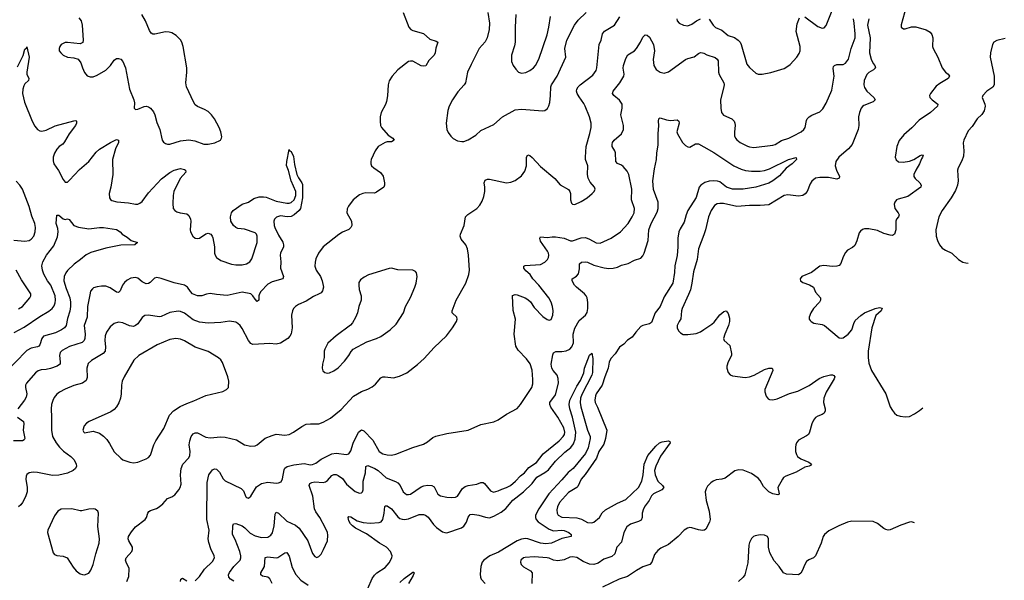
# Model space of a CAD drawing. Header units: inches. Extents: x 884691 to 1028259, y 526745 to 653629.
# Tile 177 of 241: x 1013582 to 1022821, y 602680 to 607942. Entities that reach past the tile are written whole.
import ezdxf

# ---------------------------------------------------------------- set-up
doc = ezdxf.new("R2010")
doc.units = ezdxf.units.IN
doc.header["$MEASUREMENT"] = 0
doc.layers.add('B0610', color=7, linetype='Continuous')
doc.layers.add('B0620', color=7, linetype='Continuous')

msp = doc.modelspace()

# ---------------------------------------------------------------- linework, layer by layer
at = {"layer": 'B0610', "color": 6}
for points, elevation in [([(1017179.2, 608010), (1017232.3, 607872.3), (1017250.8, 607850.8), (1017270, 607838.5), (1017370, 607813.3), (1017430, 607759.8), (1017490, 607739.5), (1017505, 607730), (1017485.6, 607674.4), (1017479.2, 607630), (1017470.8, 607610), (1017421, 607559), (1017391.8, 607508.2), (1017374.9, 607505.1), (1017350, 607509), (1017270, 607551.1), (1017250, 607553.6), (1017231.4, 607548.6), (1017130, 607472.3), (1017077.3, 607410), (1017050, 607367.4), (1017039.7, 607330), (1017033.3, 607226.7), (1017025.3, 607174.7), (1017014.7, 607145.3), (1016972.5, 607070), (1016964.2, 607030), (1016963.8, 606990), (1016968.9, 606950), (1016976.1, 606930), (1017039, 606859), (1017083.1, 606830), (1017095.2, 606810), (1017070, 606793.8), (1017030, 606794.6), (1017010, 606788.8), (1016946.9, 606750), (1016917.4, 606710), (1016880.8, 606630), (1016875.9, 606610), (1016876.1, 606590), (1016884.1, 606570), (1016904.2, 606550), (1016967.3, 606507.3), (1016992.3, 606472.3), (1017005.9, 606410), (1017005.4, 606390), (1016998.1, 606370), (1016930, 606322.1), (1016910, 606312.7), (1016830, 606315), (1016801.5, 606310), (1016770, 606296.6), (1016711.9, 606250), (1016666.6, 606190), (1016654.6, 606165.4), (1016652.5, 606130), (1016694.3, 606050), (1016698.4, 606010), (1016690.5, 605990), (1016670, 605973.5), (1016612.2, 605947.8), (1016575, 605925), (1016430, 605810.5), (1016385.1, 605750), (1016362, 605698), (1016354.2, 605665.8), (1016352.6, 605627.4), (1016365.4, 605590), (1016403.2, 605530), (1016420.5, 605490), (1016431.6, 605430), (1016424.6, 605395.4), (1016410, 605378.2), (1016392.8, 605367.2), (1016337.9, 605342.1), (1016270, 605300.9), (1016197.6, 605270), (1016168.5, 605250), (1016150.1, 605230), (1016140.5, 605210), (1016133.9, 605170), (1016134, 605110), (1016140.2, 605050), (1016130, 604992.2), (1016117.4, 604970), (1016098.6, 604950), (1016030, 604905.9), (1015990, 604897.7), (1015930, 604902.9), (1015770, 604894.5), (1015750, 604903.6), (1015730, 604929.3), (1015670, 605044.7), (1015650, 605073), (1015630, 605091.6), (1015610, 605101.8), (1015550, 605111.5), (1015470, 605100.5), (1015350, 605094.8), (1015270, 605103), (1015210, 605124.3), (1015130, 605186.3), (1015090, 605202.6), (1015070, 605205.8), (1014990, 605194.1), (1014910, 605157.4), (1014890, 605154.2), (1014791.1, 605168.9), (1014755.8, 605164.2), (1014730, 605146.1), (1014690, 605088.3), (1014670, 605071.4), (1014650, 605063.6), (1014612.4, 605067.6), (1014550, 605095.1), (1014510, 605101.3), (1014470, 605091.1), (1014430, 605058.7), (1014395.4, 605010), (1014384.7, 604975.3), (1014379.5, 604930), (1014387.1, 604870), (1014382.8, 604830), (1014365.3, 604810), (1014256.2, 604743.8), (1014225.4, 604714.7), (1014213.3, 604670), (1014216.6, 604583.4), (1014205.7, 604554.3), (1014172.2, 604530), (1014090, 604509.1), (1014010, 604475.3), (1013954.5, 604445.5), (1013930, 604425.5), (1013905.7, 604394.3), (1013892.1, 604367.9), (1013880.5, 604330), (1013876.3, 604290), (1013882.1, 604210), (1013879.2, 604090), (1013889.5, 604030), (1013923.8, 603970), (1013954.2, 603930), (1013993.3, 603893.3), (1014063.1, 603843.1), (1014093, 603810), (1014111.4, 603770), (1014114, 603750), (1014105.6, 603730), (1014084.5, 603710), (1014030, 603684.6), (1013950, 603665.6), (1013890, 603664.8), (1013750, 603692.8), (1013710, 603696), (1013669.7, 603690.3), (1013650, 603674.4), (1013643.3, 603656.7), (1013641.2, 603630), (1013651.4, 603550), (1013651.7, 603510), (1013637.8, 603462.2), (1013608.7, 603410), (1013591.9, 603388.1), (1013569.9, 603370.1)], 2700), ([(1014137.6, 607957.6), (1014158.4, 607930), (1014168.3, 607890), (1014178.9, 607750), (1014173.1, 607726.9), (1014150, 607713.5), (1014032.2, 607727.8), (1014010, 607726), (1013983.7, 607716.3), (1013970, 607707.3), (1013957.5, 607690), (1013951.1, 607670), (1013954, 607650), (1013967.3, 607630), (1013991.4, 607610), (1014029.2, 607589.2), (1014090, 607583), (1014130, 607569.5), (1014156.3, 607536.3), (1014170, 607488.9), (1014190, 607446), (1014215.3, 607415.3), (1014244.6, 607404.6), (1014270, 607406.3), (1014310, 607419.3), (1014390, 607468.3), (1014433.6, 607510), (1014470, 607560.2), (1014490, 607576.1), (1014510, 607578.6), (1014530.1, 607570.1), (1014550, 607548.5), (1014574.9, 607490), (1014611.6, 607290), (1014654.3, 607190), (1014658, 607162), (1014654.9, 607110), (1014670, 607097.6), (1014690, 607100.8), (1014750, 607125.7), (1014770, 607128.8), (1014790, 607124.6), (1014810.9, 607110), (1014836.9, 607076.9), (1014850.1, 607050), (1014870, 606975.8), (1014896.3, 606910), (1014919.6, 606810), (1014931.8, 606791.8), (1014950, 606778.5), (1014970, 606773.5), (1014990, 606774.6), (1015090, 606806.1), (1015170, 606814), (1015226.1, 606806.1), (1015310, 606774.1), (1015350, 606773.3), (1015414.1, 606785.9), (1015465.7, 606810), (1015477.1, 606830), (1015478, 606842), (1015470.5, 606890), (1015454.2, 606930), (1015410.3, 607010.2), (1015380.5, 607050), (1015350, 607078.5), (1015317.5, 607097.5), (1015250, 607125.3), (1015230, 607141.4), (1015211.6, 607171.6), (1015147.9, 607310), (1015141.1, 607350), (1015150.7, 607449.3), (1015149.5, 607490), (1015117.4, 607690), (1015104.9, 607730), (1015090, 607752.2), (1015051.7, 607791.7), (1015010, 607818.6), (1014984.9, 607824.9), (1014950, 607826.1), (1014850, 607804.3), (1014830, 607806.6), (1014814.9, 607814.9), (1014799, 607839), (1014763.4, 607930), (1014727.7, 607990)], 2700), ([(1017975.2, 608010), (1017990, 607910), (1017986.7, 607850), (1017969.3, 607770), (1017950, 607735.2), (1017893, 607670), (1017817.7, 607522.3), (1017785.1, 607450), (1017763.8, 607350), (1017751.6, 607330), (1017694.2, 607265.8), (1017642.8, 607190), (1017612.3, 607130), (1017598.8, 607090), (1017582.7, 606970), (1017591.1, 606911.1), (1017603.7, 606883.7), (1017628.4, 606848.4), (1017650, 606827.9), (1017690, 606806), (1017730, 606798.8), (1017750, 606799.8), (1017790, 606812.5), (1017860.9, 606859.1), (1017910, 606900.7), (1018030, 606956.6), (1018112.5, 607030), (1018230, 607096.4), (1018290, 607102.3), (1018490, 607085), (1018510, 607090.1), (1018533.3, 607106.7), (1018548.3, 607131.7), (1018555.4, 607164.6), (1018563.6, 607230), (1018565.2, 607310), (1018570.7, 607330), (1018625.4, 607410), (1018704.9, 607590), (1018698.1, 607670), (1018716.1, 607750), (1018786.9, 607890), (1018823.2, 607936.8), (1018896.7, 608010)], 2800), ([(1018236.5, 607990), (1018231.2, 607871.2), (1018231.4, 607730), (1018224.5, 607695.5), (1018196.4, 607610), (1018198.1, 607550), (1018211.6, 607511.6), (1018236, 607476), (1018263.8, 607450), (1018290, 607439.8), (1018330, 607445.7), (1018370, 607465), (1018403.4, 607490), (1018420.8, 607510), (1018453.4, 607570), (1018530, 607800.1), (1018547.7, 607870), (1018563.3, 607970)], 2900), ([(1014587.3, 602670), (1014605.3, 602714.7), (1014609.3, 602790), (1014580.1, 602850), (1014574.9, 602870), (1014580.7, 602890), (1014633.2, 602950), (1014641.6, 602970), (1014640.9, 602990), (1014605.3, 603050), (1014599.9, 603070), (1014602.9, 603090), (1014630, 603136.4), (1014670, 603182.2), (1014760.4, 603250), (1014771.9, 603270), (1014783.4, 603310), (1014794.5, 603325.5), (1014810, 603336.2), (1014865.8, 603354.2), (1014891.5, 603368.5), (1014923.7, 603396.3), (1014970, 603448.1), (1015010, 603464), (1015037, 603483), (1015075.2, 603530), (1015087.5, 603552.5), (1015096.2, 603583.8), (1015091.8, 603670), (1015098.3, 603730), (1015113.3, 603770), (1015168, 603830), (1015177.8, 603850), (1015180.7, 603890), (1015173.3, 603950), (1015177.3, 603990), (1015189.9, 604030), (1015210, 604055.6), (1015230, 604064.6), (1015250, 604064), (1015330, 604024.8), (1015370, 604016.7), (1015470, 604026.6), (1015510, 604024.9), (1015616.9, 603996.9), (1015691.2, 603951.2), (1015750, 603938), (1015790, 603941), (1015810, 603951.6), (1015886.5, 604013.5), (1015950, 604040.6), (1015990, 604051.2), (1016070, 604043.3), (1016110, 604049.7), (1016150, 604069.7), (1016230, 604124.2), (1016270, 604144.9), (1016310, 604149.3), (1016390, 604147.4), (1016430, 604163.9), (1016497.4, 604202.6), (1016597.9, 604282.1), (1016712.8, 604407.2), (1016790, 604453.5), (1016850, 604474.4), (1016890, 604495.7), (1016919.8, 604520.2), (1016970, 604579.8), (1016990, 604588.7), (1017010, 604589.7), (1017090, 604581.7), (1017144.8, 604595.2), (1017213.1, 604626.9), (1017315.6, 604704.4), (1017377.5, 604762.5), (1017470, 604863.7), (1017586.6, 604973.4), (1017642.5, 605050), (1017679.1, 605110), (1017686.5, 605130), (1017683.5, 605150), (1017639.5, 605190), (1017638.5, 605210), (1017676.2, 605310), (1017766.9, 605470), (1017794.8, 605550), (1017801.4, 605590), (1017793.6, 605730), (1017785, 605790), (1017767, 605827), (1017723.1, 605883.1), (1017716, 605910), (1017717.7, 605930), (1017751.1, 606010), (1017763.8, 606090), (1017786, 606114), (1017871.7, 606170), (1017899.2, 606200.8), (1017921, 606239), (1017937, 606283), (1017946.5, 606330), (1017946.4, 606370), (1017940.2, 606410), (1017950, 606435.2), (1017970, 606445), (1017990, 606445.8), (1018150, 606410.1), (1018190, 606415.9), (1018230, 606433.8), (1018290, 606476.6), (1018321.4, 606518.6), (1018336.8, 606570), (1018337.4, 606650), (1018350, 606673.7), (1018370, 606666.1), (1018390, 606649.7), (1018470, 606564.8), (1018603.9, 606450), (1018651.7, 606391.7), (1018730, 606346.9), (1018743.1, 606330), (1018749.1, 606310), (1018750.1, 606250), (1018759.8, 606219.8), (1018768.8, 606208.8), (1018790, 606208.1), (1018850, 606235.5), (1018905.2, 606270), (1018955, 606310), (1018972.2, 606330), (1018981, 606350), (1018976.5, 606370), (1018936, 606416), (1018915.5, 606455.5), (1018909.7, 606490), (1018911.4, 606570), (1018891.5, 606630), (1018890.2, 606650), (1018897.3, 606750), (1018932.9, 606872.9), (1018943.9, 606930), (1018944.5, 606970), (1018929, 607030), (1018889.1, 607130), (1018875.5, 607155.5), (1018830, 607216.1), (1018812.7, 607250), (1018807.3, 607270), (1018809.2, 607290), (1018821.2, 607310), (1018842.3, 607330), (1018958.3, 607421.7), (1018990, 607464.1), (1018998.6, 607490), (1019020.1, 607710), (1019038, 607750), (1019051.5, 607810), (1019070, 607833.6), (1019162, 607890), (1019212.7, 607967.3)], 2700), ([(1019747.4, 607950), (1019752, 607930), (1019770, 607907.8), (1019809.1, 607889.1), (1019850, 607884.9), (1019890, 607899.6), (1019931.6, 607930), (1019970, 607951)], 2700), ([(1015230, 602675.5), (1015270, 602715.2), (1015315.9, 602784.1), (1015390, 602856.3), (1015410.4, 602890), (1015408, 602910), (1015375.1, 602975.1), (1015355.3, 603035.3), (1015351.8, 603070), (1015360.4, 603150), (1015338.4, 603250), (1015342.4, 603597.6), (1015355.3, 603670), (1015390, 603715.4), (1015410, 603726.3), (1015430, 603723.3), (1015455.5, 603695.5), (1015492.8, 603632.8), (1015510, 603613.7), (1015661.1, 603541.1), (1015680.6, 603520.6), (1015704, 603464), (1015710, 603456.2), (1015730, 603452.1), (1015751.4, 603468.6), (1015803.1, 603556.9), (1015850, 603588.8), (1015910, 603600.3), (1015990, 603592.7), (1016010, 603595), (1016034.2, 603605.8), (1016048.8, 603631.2), (1016063.1, 603716.9), (1016070, 603731.7), (1016090.6, 603749.4), (1016155.8, 603764.2), (1016250, 603775.5), (1016310, 603765.3), (1016330, 603765.9), (1016360.7, 603779.3), (1016410, 603818), (1016510, 603866.8), (1016552.4, 603872.4), (1016650, 603860.2), (1016670, 603868.3), (1016690, 603895.6), (1016711.4, 603968.6), (1016760.9, 604070), (1016790, 604092.3), (1016810, 604083.3), (1016894.1, 603994.1), (1016953.9, 603890), (1016990, 603866.3), (1017030, 603857.5), (1017070, 603855.1), (1017110, 603864.5), (1017270, 603926.5), (1017370, 603957.3), (1017410, 603980.4), (1017458.7, 604021.3), (1017486.1, 604033.9), (1017590, 604059.1), (1017790, 604088.7), (1017910, 604141.7), (1018030, 604168.1), (1018070, 604186.4), (1018150, 604240.5), (1018250, 604293.8), (1018282.6, 604330), (1018386.6, 604490), (1018396, 604524), (1018396.5, 604563.5), (1018391, 604651), (1018371.6, 604711.6), (1018338.7, 604758.7), (1018259, 604839), (1018238.3, 604878.3), (1018222.4, 604990), (1018234, 605130), (1018213.4, 605213.4), (1018207.2, 605352.8), (1018230, 605361.9), (1018250, 605358.6), (1018325.2, 605330), (1018350, 605315.9), (1018373.6, 605293.5), (1018410, 605241.4), (1018490, 605155.9), (1018530, 605126.4), (1018550, 605121.7), (1018570, 605128.1), (1018583.9, 605170), (1018586.2, 605210), (1018581.1, 605250), (1018567.5, 605290), (1018547.1, 605330), (1018453.3, 605450), (1018398.3, 605510), (1018370.6, 605550), (1018330, 605585.7), (1018313.4, 605610), (1018311.9, 605628.1), (1018325.6, 605634.4), (1018470, 605645.4), (1018510, 605665.9), (1018533.9, 605690), (1018543.9, 605710), (1018547.4, 605730), (1018544.8, 605750), (1018535.5, 605770), (1018470, 605863), (1018463.8, 605890), (1018470, 605904.6), (1018530, 605896.3), (1018576.7, 605903.3), (1018610, 605902.9), (1018690, 605889.8), (1018750, 605867), (1018770, 605865), (1018850, 605893.8), (1018890, 605895.8), (1018930, 605881.1), (1018990, 605848.1), (1019030, 605844), (1019132.2, 605890), (1019218, 605950), (1019290, 606028.5), (1019330, 606091.4), (1019348.8, 606130), (1019351.9, 606170), (1019323.5, 606250), (1019325.1, 606350), (1019296.6, 606490), (1019280.5, 606520.5), (1019243.3, 606563.3), (1019230, 606574.7), (1019190, 606591.8), (1019174.8, 606610), (1019171.6, 606691.6), (1019165.9, 606710), (1019141.8, 606750), (1019139.7, 606770), (1019145.8, 606790), (1019160.3, 606810), (1019229.2, 606870), (1019248.5, 606910), (1019248.9, 606950), (1019223.4, 607050), (1019235.4, 607110), (1019233.7, 607150), (1019210, 607186.8), (1019155.3, 607230), (1019144.2, 607250), (1019151.8, 607270), (1019214.3, 607350), (1019249.2, 607410), (1019253.1, 607430), (1019245.5, 607485.5), (1019247.3, 607510), (1019270, 607577.2), (1019288.3, 607611.7), (1019350, 607648.8), (1019370, 607669.6), (1019408.5, 607730), (1019430, 607779), (1019450, 607800.7), (1019470, 607796.8), (1019490, 607778.2), (1019529.4, 607710), (1019538.5, 607650), (1019527.2, 607567.2), (1019532.9, 607512.9), (1019554.5, 607474.5), (1019590, 607448.8), (1019630, 607441.1), (1019670, 607452.6), (1019830, 607567.6), (1019850, 607577.7), (1019910, 607594), (1019950, 607624.9), (1019970, 607634.1), (1019990, 607631.9), (1020000, 607626.7)], 2600), ([(1013561.9, 607498.1), (1013613.9, 607606.1), (1013630, 607664.2), (1013644.6, 607675.4), (1013650, 607686.8), (1013672.2, 607590), (1013648.8, 607450), (1013650, 607430), (1013667.2, 607390), (1013664.6, 607370), (1013630, 607338.2), (1013619.7, 607320.3), (1013610.3, 607290), (1013608.3, 607250), (1013628.4, 607168.4), (1013697.7, 606990), (1013722.8, 606942.8), (1013750, 606910), (1013770, 606897.8), (1013790, 606894.6), (1013830, 606905.5), (1013913.6, 606946.4), (1014090, 606993.2), (1014110, 606995), (1014116.6, 606990), (1014115.7, 606970), (1014105.6, 606950), (1014046.1, 606870), (1014003.5, 606796.5), (1013985.4, 606774.6), (1013952.7, 606750), (1013930, 606725.6), (1013909.3, 606690), (1013896.6, 606650), (1013896, 606616), (1013902.8, 606590), (1013946, 606526), (1013990, 606442.5), (1014010, 606417.7), (1014030, 606417.4), (1014050, 606434.6), (1014143.8, 606536.2), (1014230, 606611.8), (1014301.1, 606698.9), (1014330, 606727.1), (1014432.7, 606790), (1014490, 606818), (1014510, 606812), (1014508.9, 606790), (1014480.4, 606730), (1014453.2, 606630), (1014456, 606490), (1014438, 606370), (1014420.6, 606310), (1014423.3, 606270), (1014433.9, 606253.9), (1014445.7, 606245.7), (1014493.2, 606233.2), (1014602.9, 606222.9), (1014670, 606209.4), (1014690, 606210.7), (1014710, 606218.5), (1014730, 606235.8), (1014790, 606316.3), (1014911.2, 606448.8), (1014990, 606506.8), (1015030, 606530.7), (1015090, 606545.3), (1015130, 606535.2), (1015138.5, 606530), (1015139.9, 606510), (1015087.8, 606452.2), (1015028, 606330), (1015020.9, 606290), (1015017.7, 606217.7), (1015023.3, 606170), (1015037.2, 606150), (1015057.9, 606137.9), (1015088.7, 606128.7), (1015150, 606119.9), (1015170, 606104.8), (1015184.9, 606070), (1015187.6, 606050), (1015182.4, 605970), (1015185.1, 605950), (1015206.8, 605910), (1015230, 605890.6), (1015250, 605886.5), (1015270, 605891.9), (1015330, 605931.5), (1015350, 605938.3), (1015375, 605930), (1015388.6, 605910), (1015393.1, 605893.1), (1015409, 605810), (1015409.6, 605750), (1015416.4, 605730), (1015430.1, 605710), (1015470, 605681.8), (1015570, 605647.9), (1015610, 605640.1), (1015670, 605640.4), (1015710, 605650.8), (1015740.2, 605670), (1015761.8, 605698.2), (1015809.4, 605850), (1015811.1, 605911.1), (1015802.9, 605930), (1015790, 605942), (1015690, 605974.8), (1015630, 605981.9), (1015609.7, 605989.7), (1015586.8, 606010), (1015563.6, 606050), (1015558.7, 606090), (1015568.9, 606130), (1015584.4, 606150), (1015670, 606210.7), (1015730, 606228.7), (1015778.2, 606261.8), (1015830, 606278.4), (1015870, 606279.5), (1015894.6, 606274.6), (1015990, 606238.5), (1016090, 606218.6), (1016110, 606218.2), (1016130, 606224.9), (1016156.2, 606250), (1016173.8, 606290), (1016173.4, 606330), (1016130, 606430.7), (1016105, 606525), (1016086.5, 606573.5), (1016088.3, 606610), (1016110, 606722), (1016118, 606710), (1016130, 606704), (1016150, 606657.3), (1016161, 606581), (1016183.8, 606490), (1016197.9, 606457.9), (1016230.7, 606410.7), (1016234.6, 606394.6), (1016235.9, 606270), (1016216.6, 606170), (1016204.1, 606150), (1016159, 606110), (1016130, 606095.8), (1016092.5, 606092.5), (1016030, 606099.9), (1015991.8, 606088.2), (1015973.3, 606070), (1015967.9, 606052.1), (1015968.7, 606011.3), (1015975.6, 605990), (1016010, 605918.8), (1016052.5, 605852.5), (1016058.2, 605830), (1016058.1, 605810), (1016029.3, 605750.7), (1016026.6, 605730), (1016032, 605670), (1016029, 605610), (1016055.9, 605530), (1016051.2, 605510), (1015950, 605480.2), (1015910, 605458.2), (1015844.8, 605390), (1015831.4, 605370), (1015824.5, 605350), (1015825.4, 605310), (1015810, 605295.3), (1015790, 605317.3), (1015771.1, 605350), (1015750, 605367.5), (1015670, 605384.2), (1015530, 605354.3), (1015430, 605361.2), (1015370, 605371.4), (1015334.5, 605365.5), (1015290, 605349.2), (1015250, 605348.8), (1015204.4, 605370), (1015183.6, 605390), (1015157.2, 605430), (1015129, 605449), (1015030, 605472.3), (1014910, 605513.4), (1014870, 605522.3), (1014845.5, 605514.5), (1014806.3, 605473.7), (1014790, 605464.9), (1014770, 605462.8), (1014730, 605480.4), (1014690, 605514.8), (1014670, 605521), (1014625.2, 605514.8), (1014590, 605496.7), (1014565.6, 605474.4), (1014547.8, 605450), (1014523.9, 605396.1), (1014510, 605381.8), (1014490, 605384.9), (1014430, 605423.5), (1014390, 605439.1), (1014350, 605441.3), (1014310, 605435.5), (1014275.6, 605424.4), (1014263.9, 605416.1), (1014247.8, 605392.2), (1014239.6, 605360.4), (1014218, 605250), (1014214.1, 605150), (1014188.5, 605071.5), (1014197.2, 604990), (1014193.6, 604950), (1014186.3, 604930), (1014167.7, 604912.3), (1014050, 604874.4), (1013981.7, 604838.3), (1013963.1, 604816.9), (1013954.2, 604790), (1013962.9, 604730), (1013960.7, 604710), (1013956, 604704), (1013933.8, 604690), (1013870, 604667.9), (1013830, 604659.4), (1013783.7, 604656.3), (1013754, 604646), (1013730, 604626.2), (1013645.1, 604530), (1013637.1, 604510), (1013636.3, 604490), (1013647.9, 604430), (1013642.2, 604397.8), (1013628.1, 604371.9), (1013565.2, 604290)], 2600), ([(1015590, 602671), (1015561.3, 602690), (1015545.6, 602710), (1015542.8, 602730), (1015550, 602753.8), (1015591.4, 602810), (1015650.9, 602869.1), (1015657.8, 602890), (1015657.2, 602910), (1015646.4, 602950), (1015603.2, 603063.2), (1015579, 603110), (1015581.5, 603190), (1015588.8, 603211.2), (1015610, 603211.8), (1015670.4, 603190.4), (1015693.5, 603173.5), (1015743.7, 603123.7), (1015790, 603096.7), (1015850, 603083.2), (1015910, 603086.4), (1015937.8, 603102.2), (1015954.5, 603125.5), (1015970.1, 603190), (1015980.1, 603299.9), (1015990, 603318.3), (1016010, 603311.5), (1016090, 603235.4), (1016170, 603198.9), (1016205.4, 603170), (1016285.7, 603050), (1016330, 602931), (1016350, 602903.8), (1016370, 602895.2), (1016390, 602904.1), (1016410, 602926.4), (1016433.7, 602970), (1016469.9, 603050.1), (1016474.7, 603105.3), (1016469.9, 603130), (1016452.5, 603170), (1016399.2, 603270), (1016361.9, 603321.9), (1016348.3, 603350), (1016331.2, 603468.8), (1016296.8, 603570), (1016305.5, 603590), (1016321.8, 603598.2), (1016350, 603604.2), (1016430, 603598.5), (1016450, 603602.9), (1016470, 603617.1), (1016510, 603662.8), (1016530, 603673.1), (1016550, 603672.2), (1016570, 603663.9), (1016610, 603635.3), (1016650, 603581.9), (1016730, 603512.9), (1016770, 603497.2), (1016790, 603501.5), (1016798.4, 603510), (1016805.1, 603530), (1016804.7, 603610), (1016825.3, 603690), (1016831, 603749), (1016850, 603758), (1016913.7, 603730), (1016945.6, 603710), (1017021, 603641), (1017108.3, 603608.3), (1017130, 603595.4), (1017152.2, 603570), (1017180.7, 603510), (1017210, 603485.5), (1017230, 603483.9), (1017250, 603488.9), (1017350, 603555.9), (1017374.4, 603565.6), (1017410, 603572), (1017449.8, 603569.8), (1017470, 603557.7), (1017505.5, 603490), (1017530, 603472.8), (1017590, 603459.5), (1017630, 603456.1), (1017670, 603461.1), (1017690, 603470.7), (1017738.2, 603541.8), (1017760.7, 603559.3), (1017790, 603570.1), (1017870, 603581.9), (1017910, 603597.6), (1017930, 603598), (1017942.6, 603590), (1018000.1, 603520.1), (1018028.4, 603508.4), (1018070, 603518.5), (1018104.7, 603535.3), (1018150.5, 603550), (1018188.2, 603570), (1018234, 603610), (1018280.5, 603659.5), (1018319.6, 603690), (1018360.3, 603739.7), (1018430, 603784.6), (1018493.6, 603866.4), (1018642.6, 603990), (1018680.1, 604030), (1018693, 604050), (1018697.9, 604070), (1018688.3, 604110), (1018632.2, 604212.3), (1018564.6, 604304.6), (1018554.8, 604330), (1018557.3, 604350), (1018610, 604420.7), (1018636.3, 604530), (1018634.5, 604574.5), (1018625.6, 604605.6), (1018586.3, 604650), (1018574.9, 604670), (1018570, 604710), (1018582.9, 604797.1), (1018590, 604816.4), (1018612.3, 604827.7), (1018670, 604827.2), (1018710, 604832.5), (1018743.6, 604850), (1018762.1, 604870), (1018779.5, 604910), (1018776.6, 604990), (1018792, 605048), (1018830, 605118.3), (1018891.9, 605170), (1018905.8, 605194.2), (1018912.6, 605230), (1018911.7, 605288.3), (1018905.6, 605330), (1018897.9, 605350), (1018882.8, 605370), (1018806.1, 605430), (1018788.4, 605450), (1018764.6, 605490), (1018765.1, 605510), (1018805.5, 605534.5), (1018823.8, 605556.2), (1018835.4, 605604.6), (1018834.5, 605650), (1018853.7, 605666.3), (1018890, 605668.7), (1018910, 605665.2), (1018970, 605637.5), (1019067.4, 605612.6), (1019110, 605606.4), (1019150, 605608.4), (1019190, 605619.9), (1019230, 605639.2), (1019290, 605652.1), (1019350, 605685.4), (1019410, 605702.9), (1019430, 605725.7), (1019440.8, 605750), (1019479.1, 605870), (1019484.9, 605970), (1019508.3, 606030), (1019563.5, 606136.5), (1019574, 606170), (1019571.5, 606230), (1019527.7, 606347.7), (1019523.7, 606430), (1019537, 606543), (1019557.1, 606630), (1019560.2, 606690), (1019571.8, 606768.2), (1019572.7, 606870), (1019578.8, 606950), (1019576.6, 606990), (1019578.9, 607010), (1019584, 607016), (1019590, 607019.8), (1019650, 607000.5), (1019690, 606994), (1019750, 607000.7), (1019765.7, 606990), (1019769.3, 606969.3), (1019749.2, 606890), (1019753.5, 606870), (1019800.1, 606790), (1019830, 606759.4), (1019850, 606748.3), (1019870, 606746.6), (1019924.6, 606775.4), (1019950, 606776), (1020000, 606748.2)], 2500), ([(1013528.1, 605871.9), (1013630, 605864.3), (1013669.7, 605870.3), (1013690, 605880.4), (1013714.9, 605910), (1013727.2, 605950), (1013731.2, 605990), (1013725.6, 606030), (1013696.4, 606096.4), (1013670, 606189.1), (1013608.8, 606350), (1013584.9, 606390), (1013550, 606426.9)], 2600), ([(1020000, 606406.2), (1019972.3, 606390), (1019956.1, 606370), (1019928.3, 606271.7), (1019850.8, 606150), (1019834.2, 606110), (1019817.5, 606042.5), (1019779.9, 605980.1), (1019767.4, 605950), (1019758.1, 605890), (1019758.6, 605810), (1019751.7, 605728.3), (1019729.1, 605630.9), (1019726.6, 605570), (1019709.3, 605470), (1019630, 605341.8), (1019591.1, 605248.9), (1019545.3, 605190), (1019510, 605101.1), (1019490, 605086.2), (1019430, 605072.8), (1019410, 605061.7), (1019363.4, 605010), (1019330, 604961.6), (1019286, 604934), (1019250, 604897.3), (1019210, 604869.1), (1019170, 604806.6), (1019130, 604760.4), (1019113.6, 604726.4), (1019104.1, 604670), (1019072.3, 604590), (1019047.5, 604510), (1018992.3, 604430), (1018984, 604410), (1018977.2, 604370), (1018981.6, 604350), (1019004.7, 604304.7), (1019092.2, 604090), (1019080, 604010), (1019061.7, 603958.3), (1019017, 603890), (1018994.9, 603825.1), (1018888.1, 603671.9), (1018849.2, 603630), (1018818.8, 603561.2), (1018809.8, 603550), (1018730, 603503.6), (1018647.6, 603410), (1018627.2, 603370), (1018622.4, 603342.4), (1018624, 603310), (1018633.2, 603290), (1018670, 603273.5), (1018810, 603265.7), (1018853, 603253), (1018910, 603223.6), (1018950, 603218.2), (1018970, 603224.9), (1019021.9, 603270), (1019048.2, 603311.8), (1019078.4, 603341.6), (1019190, 603403.3), (1019270, 603438.4), (1019388.8, 603550), (1019418.4, 603610), (1019432.9, 603670), (1019441.7, 603770), (1019474.6, 603850), (1019550, 603938.1), (1019584, 603970), (1019610, 603981.1), (1019669.4, 603989.4), (1019683.2, 603983.2), (1019685.6, 603970), (1019595.4, 603844.6), (1019549.4, 603750), (1019539.1, 603710), (1019544.3, 603670), (1019568.5, 603610), (1019614.4, 603570), (1019626.8, 603550), (1019607.9, 603530), (1019530, 603492.4), (1019510, 603471.8), (1019488, 603430), (1019450, 603379.1), (1019434.3, 603350), (1019423.4, 603310), (1019423.1, 603270), (1019414.2, 603245.8), (1019389.5, 603230.5), (1019313.2, 603206.9), (1019278.6, 603181.4), (1019251.2, 603128.8), (1019230, 603036.7), (1019183.6, 602990), (1019165.1, 602930), (1019137.2, 602902.7), (1019061.8, 602878.2), (1019010, 602841.7), (1018970, 602828.2), (1018930, 602831.6), (1018870, 602856.6), (1018810, 602893.3), (1018770, 602901.6), (1018742.9, 602897.1), (1018689.3, 602870.7), (1018630, 602861.8), (1018590, 602868.3), (1018550, 602887.7), (1018531.8, 602891.8), (1018410, 602901.7), (1018325.2, 602894.8), (1018308.4, 602890), (1018284.7, 602870), (1018280.8, 602850), (1018288, 602830), (1018297.9, 602817.9), (1018310, 602806.5), (1018375.8, 602770), (1018389.6, 602749.6), (1018387.9, 602650)], 2500), ([(1013530, 605005.8), (1013625.5, 605054.5), (1013770, 605156.7), (1013855.5, 605204.5), (1013887.8, 605232.2), (1013905.5, 605254.5), (1013916.2, 605283.8), (1013918.6, 605310), (1013913.9, 605350), (1013873.8, 605450), (1013844.4, 605490), (1013810, 605551.9), (1013796.4, 605590), (1013788.9, 605631.1), (1013798.9, 605670), (1013835, 605730), (1013901.4, 605818.6), (1013937.5, 605902.5), (1013944.2, 605950), (1013940.6, 605980.6), (1013925.4, 606030), (1013930, 606105.5), (1013950, 606105.4), (1013990, 606072.5), (1014010, 606067), (1014030, 606072.1), (1014045, 606065), (1014091.1, 606011.1), (1014132.8, 605992.8), (1014230, 605977.6), (1014330, 605990.2), (1014370, 605990.5), (1014490, 605973), (1014523.7, 605950), (1014542.4, 605930), (1014590, 605900.6), (1014629.5, 605869.5), (1014686, 605850), (1014663, 605830), (1014530, 605824.6), (1014390, 605796.5), (1014250, 605757.8), (1014206.2, 605733.8), (1014153.1, 605690), (1014091.7, 605648.3), (1014031.9, 605588.1), (1014015.1, 605564.9), (1013999.4, 605530), (1013997, 605490), (1014017.9, 605417.9), (1014051.4, 605330), (1014058.7, 605290), (1014058.9, 605250), (1014053.5, 605206.5), (1014030, 605136.5), (1014018.6, 605070), (1014001, 605050), (1013973.3, 605030), (1013918.9, 605001.1), (1013806.3, 604970), (1013788.6, 604950), (1013771.3, 604890), (1013761.5, 604878.5), (1013749.2, 604870.8), (1013690, 604858.8), (1013650, 604838), (1013430, 604611.4)], 2500), ([(1020000, 605921.7), (1019952.5, 605790), (1019938, 605690), (1019904.3, 605575.7), (1019889, 605470), (1019874.6, 605405.4), (1019858.9, 605361.1), (1019798.6, 605230), (1019792.5, 605210), (1019785.3, 605134.7), (1019768.6, 605110), (1019752.3, 605070), (1019752.4, 605050), (1019762.6, 605022.6), (1019781.8, 605001.9), (1019807.6, 604987.6), (1019850, 604986), (1019930, 604995.6), (1019970, 605012.9), (1020000, 605033)], 2600), ([(1013570, 605229.3), (1013610, 605248.9), (1013678, 605330), (1013687.4, 605350), (1013685.2, 605370), (1013599.5, 605499.5), (1013550, 605590)], 2600), ([(1016850, 602603.8), (1016890, 602698), (1016910, 602729), (1016931.7, 602750), (1017010, 602799.3), (1017050, 602843.2), (1017075.1, 602890), (1017077.4, 602910), (1017060.6, 602950), (1017024.5, 602990), (1016958, 603030), (1016836.4, 603116.4), (1016733.3, 603170), (1016704.4, 603190), (1016686.1, 603210), (1016670, 603239.1), (1016663.2, 603270), (1016670, 603280.1), (1016690, 603274.5), (1016750, 603238.4), (1016803.3, 603223.3), (1016870, 603217), (1016956.4, 603223.6), (1016974, 603230), (1016990.6, 603249.4), (1017002.7, 603310), (1017007, 603373), (1017010, 603377.7), (1017030, 603377.9), (1017070, 603350.3), (1017130, 603275.6), (1017150, 603260.7), (1017170, 603253.5), (1017191.5, 603251.5), (1017230, 603256.8), (1017330, 603298.9), (1017370, 603299), (1017390, 603291.6), (1017413.2, 603273.2), (1017463.9, 603203.9), (1017494.3, 603174.3), (1017550, 603135.1), (1017570, 603127.4), (1017590, 603126.2), (1017726.1, 603173.9), (1017750, 603188.3), (1017774.2, 603225.8), (1017790, 603271.7), (1017810, 603296.3), (1017830, 603299.4), (1017889, 603291), (1017951.6, 603271.6), (1017990, 603267.1), (1018030, 603281.2), (1018100.3, 603319.7), (1018144.6, 603355.4), (1018208.6, 603431.4), (1018309.6, 603510.4), (1018390, 603588.1), (1018433.4, 603646.6), (1018509.2, 603690.8), (1018543.6, 603716.4), (1018610, 603798.5), (1018696.5, 603883.5), (1018752.9, 603927.1), (1018779.6, 603960.4), (1018794.6, 604005.4), (1018798.7, 604070), (1018770.4, 604210.4), (1018742.6, 604290), (1018738.9, 604330), (1018743.7, 604370), (1018810, 604502.1), (1018843.5, 604556.5), (1018874, 604626), (1018883, 604670), (1018930, 604792.7), (1018950, 604812.4), (1018961, 604761), (1018957.5, 604630), (1018950, 604604.4), (1018856.9, 604423.1), (1018844.5, 604390), (1018840.4, 604350), (1018847, 604307), (1018909, 604090), (1018934.8, 604030), (1018935.7, 604010), (1018916.6, 603923.4), (1018890, 603870), (1018776.3, 603730), (1018728.6, 603691.4), (1018670, 603622.5), (1018547, 603493), (1018451.7, 603350), (1018422.7, 603290), (1018422, 603270), (1018429, 603250), (1018445.4, 603230), (1018550, 603158.6), (1018590, 603145), (1018670, 603151.6), (1018690, 603148.3), (1018734.8, 603130), (1018755.2, 603110), (1018757.9, 603090), (1018670, 603071.2), (1018570.7, 603029.3), (1018518, 603022), (1018470, 603027.7), (1018350, 603070.8), (1018328.2, 603071.8), (1018290, 603065.3), (1018250, 603049.4), (1018075.3, 602944.7), (1017992.1, 602910), (1017937.5, 602870), (1017920.1, 602850), (1017907.5, 602810), (1017903.5, 602736.5), (1017905.6, 602710), (1017913.3, 602690), (1017950.1, 602650)], 2400), ([(1013560.1, 604210), (1013616.5, 604170), (1013621.5, 604150), (1013615.3, 604090), (1013629.4, 604010.6), (1013623.1, 603996.9), (1013610, 603988.7), (1013523.1, 603990)], 2600), ([(1020000, 603149.4), (1019990, 603147.6), (1019950, 603154.5), (1019890, 603173.6), (1019870, 603175.4), (1019846.5, 603170), (1019816.8, 603150), (1019761.5, 603090), (1019670, 603015.9), (1019598.5, 602981.5), (1019570, 602960.7), (1019537, 602923), (1019513.7, 602850), (1019493.5, 602830), (1019430, 602807), (1019368.5, 602771.5), (1019285.2, 602714.8), (1019207.9, 602692.1), (1019050, 602615.9)], 2600), ([(1015951.4, 602650), (1015930, 602692.4), (1015910, 602710.9), (1015860.4, 602720.4), (1015843.6, 602730), (1015845.5, 602750), (1015877.7, 602810), (1015886.5, 602893.5), (1015910, 602901.8), (1015987.8, 602892.2), (1016005, 602895), (1016070, 602936.5), (1016090, 602941.5), (1016110, 602906.7), (1016139.1, 602799.1), (1016173.8, 602733.8), (1016220.7, 602680.7), (1016290, 602634.7)], 2400), ([(1017150, 602659.8), (1017190, 602696.4), (1017270, 602757.8), (1017277.6, 602757.6), (1017284.9, 602750), (1017275, 602725), (1017229.5, 602650.5)], 2300), ([(1015092.1, 602667.9), (1015094.3, 602690), (1015110, 602699.7), (1015150, 602674.4)], 2600)]:
    msp.add_lwpolyline(points, dxfattribs=dict(at, elevation=elevation))
at = {"layer": 'B0610', "color": 6, "elevation": 2800}
for points in [[(1017070, 605608.4), (1017050, 605606), (1016853.5, 605546.5), (1016813.4, 605526.6), (1016779.1, 605500.9), (1016765.5, 605474.5), (1016764.4, 605450), (1016768.5, 605410), (1016785.5, 605350), (1016786.7, 605310), (1016765.4, 605250), (1016751.9, 605190), (1016732.9, 605147.1), (1016704, 605096), (1016685.7, 605074.3), (1016550, 604974.3), (1016473.6, 604906.4), (1016445.5, 604850), (1016439, 604830), (1016440.3, 604770), (1016423.2, 604710), (1016420.8, 604670), (1016427.5, 604647.5), (1016445.5, 604630), (1016470, 604622.8), (1016490, 604625.8), (1016530, 604644.6), (1016570, 604672.9), (1016630, 604736), (1016669.8, 604790), (1016691.4, 604828.6), (1016711.9, 604848.1), (1016840.4, 604919.6), (1016930, 604949.5), (1016970, 604968.9), (1017059.5, 605030), (1017115.2, 605084.8), (1017182.5, 605190), (1017202.1, 605250), (1017250, 605334.3), (1017290, 605430.5), (1017302.8, 605470), (1017311.1, 605531.1), (1017305.4, 605565.4), (1017297.2, 605577.2), (1017270, 605591.8), (1017130, 605595.3)], [(1015048.5, 604948.5), (1014990, 604938.8), (1014870.9, 604889.1), (1014701.3, 604790), (1014653, 604747), (1014561.8, 604590), (1014544.6, 604550), (1014536.4, 604510), (1014534.8, 604430), (1014528.4, 604390), (1014513.2, 604346.8), (1014490, 604306.8), (1014470, 604284.2), (1014438.3, 604261.7), (1014232.9, 604170), (1014210, 604154), (1014187.2, 604130), (1014175, 604090), (1014183.6, 604070), (1014190, 604065.6), (1014270, 604079.7), (1014330, 604062.3), (1014370, 604033.5), (1014400.2, 604000.2), (1014425.4, 603965.4), (1014470, 603884.7), (1014530, 603825.5), (1014550.8, 603810), (1014614, 603790), (1014650, 603784.1), (1014690, 603789.2), (1014770, 603819.9), (1014790, 603831.6), (1014810, 603853.6), (1014840.7, 603950), (1014858.1, 603990), (1014935.1, 604104.9), (1014988.2, 604230), (1015024.3, 604270), (1015086.5, 604310), (1015150, 604340.2), (1015216.8, 604363.2), (1015330, 604414.1), (1015487.2, 604452.8), (1015523, 604470), (1015541.6, 604490), (1015545, 604550), (1015535.7, 604590), (1015484.6, 604724.6), (1015469.3, 604749.3), (1015448.9, 604768.9), (1015350, 604827.5), (1015230, 604868.5), (1015127.7, 604927.7), (1015090, 604941.9)], [(1014070, 603352.1), (1013970, 603348.9), (1013940.7, 603330), (1013910, 603285.4), (1013846, 603150), (1013842, 603130), (1013896.8, 602936.8), (1013910, 602921.8), (1013930, 602912.7), (1013990, 602907.7), (1014026.2, 602890), (1014083.1, 602803.1), (1014113.5, 602770), (1014150, 602741.6), (1014170, 602733.6), (1014190, 602731.9), (1014230, 602748.5), (1014250, 602773.8), (1014272, 602828), (1014295.4, 602930), (1014328.9, 603030), (1014330.6, 603070), (1014316.3, 603183.7), (1014320.9, 603310), (1014315.1, 603330), (1014290, 603347.3), (1014270, 603350.8), (1014230, 603347.9), (1014166.6, 603333.4), (1014150, 603333.3)]]:
    msp.add_lwpolyline(points, close=True, dxfattribs=at)
at = {"layer": 'B0620', "color": 6}
for points, elevation in [([(1020950, 607968.4), (1021070, 607878.1), (1021110, 607862.1), (1021130, 607864.8), (1021150, 607886.7), (1021253.5, 608146.5)], 2700), ([(1021898.4, 608061.6), (1021851.7, 607891.7), (1021851.3, 607870), (1021874.3, 607854.3), (1021890, 607854.8), (1021950, 607873.9), (1021990, 607873.1), (1022087, 607847), (1022125.5, 607825.5), (1022141.7, 607801.7), (1022150.7, 607770.7), (1022146.5, 607690), (1022151.7, 607670), (1022197.5, 607590), (1022236.2, 607490), (1022268.5, 607450), (1022295.1, 607430), (1022305.9, 607410), (1022293.9, 607390), (1022216.4, 607343.6), (1022182.5, 607317.5), (1022126.8, 607250), (1022119.8, 607230), (1022123.2, 607210), (1022142.7, 607190), (1022198.3, 607150), (1022193.7, 607130), (1022127.9, 607070), (1022022.7, 606997.3), (1021953, 606927), (1021879.1, 606860.9), (1021833.4, 606806.6), (1021811.8, 606750), (1021795.3, 606650), (1021805, 606625), (1021828.3, 606608.4), (1021870, 606603.6), (1021930, 606613), (1021970.6, 606629.4), (1022030, 606667.8), (1022050, 606674.1), (1022058.5, 606670), (1022053.7, 606650), (1022043.2, 606636.8), (1022026.2, 606590), (1021989.6, 606530), (1021971.8, 606490), (1021972, 606470), (1021984.3, 606450), (1022027.3, 606410), (1022041.3, 606390), (1022036.2, 606370), (1021916.8, 606283.2), (1021823.1, 606256.9), (1021810.1, 606249.9), (1021793.4, 606230), (1021786.8, 606210), (1021794, 606170), (1021826, 606130), (1021834.4, 606110), (1021827.5, 606090), (1021809.1, 606070), (1021803.6, 606050), (1021802.6, 605970), (1021790, 605927.1), (1021770, 605915.7), (1021750, 605919), (1021690, 605936.1), (1021630, 605961.5), (1021550, 605979.2), (1021510, 605978.6), (1021490, 605971.7), (1021470, 605957.3), (1021458.9, 605941.1), (1021435.4, 605864.6), (1021416.8, 605823.2), (1021396.1, 605803.9), (1021350, 605777.7), (1021330, 605756.1), (1021310, 605716.4), (1021287.8, 605652.2), (1021270, 605633.8), (1021250, 605627.5), (1021210, 605624.3), (1021126.4, 605633.6), (1021090.9, 605629.1), (1021011.2, 605568.8), (1020920.4, 605530), (1020904.2, 605510), (1020907.4, 605490), (1020930, 605474.4), (1020993.6, 605453.6), (1021029.4, 605430), (1021050, 605384), (1021094.5, 605330), (1021095, 605310), (1021085.8, 605290), (1021029.4, 605230), (1021004.8, 605190), (1020990.1, 605150), (1020991, 605130), (1020998.3, 605118.3), (1021007.6, 605107.6), (1021034.8, 605094.8), (1021110, 605082), (1021132.9, 605072.9), (1021270, 604956.6), (1021290, 604951.8), (1021310, 604956.6), (1021356.5, 604990), (1021390.2, 605030), (1021409.1, 605090.9), (1021422.4, 605117.6), (1021474.6, 605165.4), (1021509, 605190), (1021610, 605232.5), (1021650, 605239.2), (1021673.6, 605233.6), (1021663.6, 605210), (1021615.5, 605164.5), (1021577.2, 605050), (1021543.1, 604830), (1021543.4, 604770), (1021550, 604719.5), (1021575.6, 604650), (1021709.7, 604429.7), (1021749.7, 604309.7), (1021770, 604272.4), (1021790, 604247.2), (1021811.2, 604231.2), (1021842, 604222), (1021890, 604215.6), (1021930, 604218.8), (1021978.3, 604241.7), (1022025.7, 604274.3), (1022055.3, 604298.2)], 2700), ([(1021549.5, 607950.5), (1021538.1, 607890), (1021560.4, 607770), (1021556, 607630), (1021570.6, 607570), (1021590, 607530.8), (1021606.4, 607510), (1021613.4, 607490), (1021594.1, 607470), (1021550, 607446.9), (1021530, 607427.3), (1021504.7, 607370), (1021501.9, 607330), (1021510, 607303.6), (1021531, 607270), (1021597.3, 607210), (1021610.1, 607190), (1021590.2, 607170), (1021503.7, 607136.3), (1021490, 607127), (1021477.4, 607110), (1021461.1, 607070), (1021451.4, 607030), (1021454, 606950), (1021447.8, 606910), (1021393, 606770), (1021357.9, 606730), (1021267.5, 606650), (1021239, 606610), (1021234.6, 606570), (1021246.3, 606530), (1021275.6, 606470), (1021270, 606453.4), (1021250, 606444.4), (1021170, 606462), (1021090, 606462), (1021050, 606453.7), (1021014.2, 606425.8), (1020998.9, 606401.1), (1020971, 606329), (1020952.9, 606307.1), (1020930, 606292.4), (1020890, 606286.2), (1020790, 606296.5), (1020753.5, 606290), (1020610, 606203), (1020530, 606197.3), (1020430, 606198.5), (1020310, 606187.6), (1020185.1, 606214.9), (1020150, 606217.8), (1020127.3, 606212.7), (1020102.5, 606197.5), (1020070, 606151), (1020043.8, 606090), (1020017.4, 605970), (1020000, 605921.7)], 2600), ([(1020000, 607626.7), (1020030.6, 607610.6), (1020107.3, 607587.3), (1020127.9, 607570), (1020134.2, 607554.2), (1020137.3, 607450), (1020145.8, 607425.8), (1020189.3, 607350), (1020192, 607332), (1020189.7, 607310), (1020156.2, 607190), (1020160.1, 607110), (1020166.7, 607070), (1020184.8, 607044.8), (1020264.1, 607010), (1020285.4, 606990), (1020293, 606970), (1020293.9, 606950), (1020287.5, 606890), (1020289.1, 606850.9), (1020297, 606830), (1020310, 606812.7), (1020341.7, 606790), (1020410, 606754.5), (1020430, 606746.8), (1020470, 606743.3), (1020650, 606763), (1020670, 606770.9), (1020731, 606809), (1020798.7, 606830), (1020843.1, 606850), (1020914.5, 606890), (1020939.7, 606910), (1020953.5, 606930), (1020965, 606995), (1020972, 607010), (1020990.2, 607029.8), (1021014.3, 607045.7), (1021090, 607077.9), (1021116.5, 607103.5), (1021150, 607159), (1021201.3, 607278.7), (1021223.1, 607410), (1021215.1, 607484.9), (1021218.8, 607501.2), (1021227.3, 607512.7), (1021250, 607520.2), (1021310, 607521.9), (1021330, 607533.9), (1021357.7, 607570), (1021384.3, 607670), (1021420.6, 607770), (1021422.4, 607810), (1021413.2, 607910), (1021404.2, 607950)], 2600), ([(1020050, 607947.1), (1020088.2, 607890), (1020109.7, 607869.7), (1020170, 607842.8), (1020230, 607794.1), (1020290, 607774.4), (1020324.9, 607750), (1020341.4, 607730), (1020350, 607710), (1020405, 607525), (1020430, 607492.4), (1020490, 607438.7), (1020510.9, 607430.9), (1020550, 607429.2), (1020630, 607444.9), (1020755.9, 607484.1), (1020790, 607504.2), (1020810, 607522.2), (1020874, 607590), (1020895.9, 607624.1), (1020905.4, 607650), (1020904.7, 607690), (1020866.7, 607830), (1020877.8, 607902.2), (1020899.8, 607960.2)], 2700), ([(1022830, 607763.7), (1022750, 607746.6), (1022722.9, 607730), (1022708.2, 607710), (1022690.6, 607630), (1022687, 607590), (1022723.9, 607410), (1022725.2, 607330), (1022712, 607308), (1022656.4, 607270), (1022619.6, 607230), (1022613.8, 607210), (1022637.4, 607150), (1022640.1, 607130), (1022633, 607087), (1022610, 607051.2), (1022565.1, 607010), (1022519.5, 606940.5), (1022482.3, 606897.7), (1022440.3, 606810), (1022435.2, 606784.8), (1022441.1, 606710), (1022438.1, 606661.9), (1022422.9, 606617.1), (1022387, 606550), (1022380.8, 606530), (1022387.9, 606430), (1022382.4, 606390), (1022362.1, 606337.9), (1022320.4, 606270), (1022235.9, 606150), (1022205.9, 606090), (1022176.5, 605970), (1022182.6, 605910), (1022193.3, 605870), (1022211.7, 605830), (1022238.4, 605798.4), (1022270, 605777.4), (1022329.7, 605749.7), (1022390, 605689.4), (1022430, 605665.1), (1022458.6, 605658.6), (1022480.5, 605657.4)], 2800), ([(1020000, 606748.2), (1020095.3, 606695.3), (1020281.9, 606570), (1020350, 606537.7), (1020393.3, 606526.7), (1020450, 606519.9), (1020530, 606520.2), (1020570, 606525.8), (1020618.2, 606541.8), (1020796, 606630), (1020867.7, 606647.7), (1020870.8, 606630.8), (1020830, 606589.9), (1020772.7, 606547.3), (1020710, 606475.2), (1020650, 606429.9), (1020610, 606406.5), (1020490.3, 606369.7), (1020370.4, 606350.4), (1020270, 606350.7), (1020214, 606370), (1020150, 606418.3), (1020130, 606425.3), (1020090, 606428.5), (1020050, 606425), (1020010, 606412.1), (1020000, 606406.2)], 2500), ([(1020000, 605033), (1020076.1, 605083.9), (1020096.9, 605103.1), (1020150, 605172.7), (1020190, 605203.2), (1020210, 605208.8), (1020230, 605182.8), (1020241.4, 605141.4), (1020242.1, 605110), (1020231.9, 605070), (1020196.9, 604990), (1020187.1, 604950), (1020193.2, 604930), (1020245.2, 604885.2), (1020260.9, 604810), (1020259.8, 604790), (1020230.1, 604730), (1020218.3, 604690), (1020218.3, 604670), (1020230.1, 604630.1), (1020248.4, 604608.4), (1020270, 604597.8), (1020390, 604582.4), (1020430, 604589.8), (1020474.4, 604605.6), (1020570, 604657.7), (1020610, 604670.1), (1020639.5, 604670), (1020645.2, 604665.2), (1020648.2, 604648.2), (1020573.1, 604470), (1020573.1, 604450), (1020587, 604407), (1020603.5, 604383.5), (1020616, 604376), (1020650, 604374.3), (1020690, 604382.7), (1020805.9, 604434.1), (1020884.4, 604455.6), (1020990, 604508.6), (1021084.9, 604575.1), (1021126, 604594), (1021190, 604608.2), (1021209.1, 604609.1), (1021222.5, 604602.5), (1021229.5, 604590), (1021222.6, 604570), (1021150, 604444.9), (1021127.5, 604390), (1021124.2, 604350), (1021138.8, 604290), (1021138.6, 604270), (1021130.8, 604250), (1021110, 604235.7), (1021070, 604221.9), (1021050, 604209), (1021030, 604184.2), (1021013.1, 604150), (1020993.4, 604070), (1020982.7, 604050), (1020965.3, 604034.7), (1020890, 603994.4), (1020870.2, 603970), (1020863, 603950), (1020859.8, 603930), (1020862.8, 603890), (1020870, 603861.3), (1020881.6, 603841.6), (1020910, 603821.1), (1020984.9, 603790), (1021010.3, 603769.7), (1021002.3, 603757.7), (1020990, 603751.1), (1020950, 603742.2), (1020866.3, 603693.7), (1020770, 603656.4), (1020750, 603643.4), (1020737.9, 603630), (1020695.7, 603550), (1020706.9, 603493.1), (1020706.8, 603490), (1020696.4, 603483.6), (1020650, 603491.2), (1020610, 603511.6), (1020560.7, 603560.7), (1020530, 603617.3), (1020510, 603639.3), (1020450, 603682.4), (1020370, 603713.1), (1020330, 603716.6), (1020291.2, 603708.8), (1020200.7, 603639.3), (1020170.1, 603629.9), (1020117.2, 603622.8), (1020090, 603611.3), (1020065.8, 603594.2), (1020037.2, 603562.8), (1020022.6, 603537.4), (1020015.3, 603510), (1020022.7, 603430), (1020050.4, 603330), (1020059.9, 603250), (1020054.3, 603225.7), (1020020.3, 603159.8), (1020009, 603151), (1020000, 603149.4)], 2600), ([(1021977, 603218.1), (1021950, 603227.6), (1021930, 603225), (1021850, 603198.5), (1021750, 603153.9), (1021730, 603150.4), (1021710, 603155.7), (1021690, 603167.7), (1021630, 603214.8), (1021590, 603230.9), (1021390, 603234.8), (1021350, 603225.7), (1021267.8, 603192.2), (1021174.3, 603145.6), (1021132.2, 603110), (1021119.8, 603090), (1021101.5, 603030), (1021049.2, 602910.8), (1021029.1, 602890.9), (1020986.5, 602873.5), (1020964.4, 602855.6), (1020948.9, 602830), (1020924.8, 602770), (1020910, 602746.8), (1020888.5, 602731.5), (1020777.4, 602737.4), (1020750, 602751.7), (1020709.1, 602810), (1020661.8, 602861.8), (1020619.4, 602939.4), (1020607.9, 602990), (1020608.2, 603070), (1020598, 603090), (1020570, 603103.7), (1020530, 603107.5), (1020482.5, 603097.5), (1020467.5, 603090), (1020448.9, 603071.1), (1020430, 603034.7), (1020423.5, 603010), (1020414.6, 602845.4), (1020386, 602730), (1020371.8, 602710), (1020325.3, 602670)], 2700)]:
    msp.add_lwpolyline(points, dxfattribs=dict(at, elevation=elevation))

doc.saveas('drawing.dxf')
